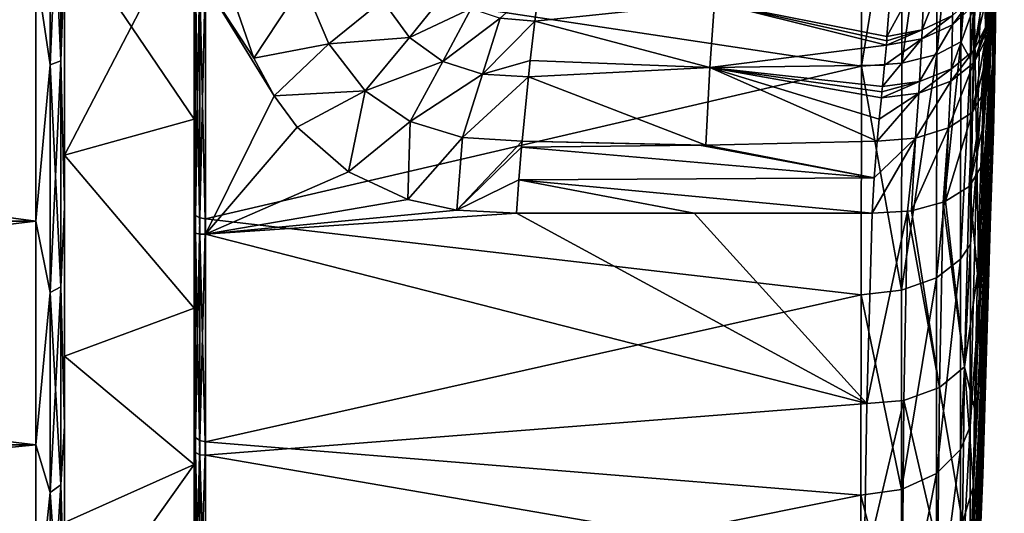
# Model space of a CAD drawing. Header units: millimetres. Extents: x 59 to 120, y -75 to 75.
# Tile 25 of 35: x 103 to 120, y -17 to -8. Entities that reach past the tile are written whole.
import ezdxf

# ---------------------------------------------------------------- set-up
doc = ezdxf.new("R2010")
doc.units = ezdxf.units.MM
doc.header["$LTSCALE"] = 65.185185
for name, color, linetype in [('40', 7, 'CONTINUOUS'), ('41', 7, 'CONTINUOUS'), ('42', 7, 'CONTINUOUS'), ('43', 7, 'CONTINUOUS'), ('44', 7, 'CONTINUOUS'), ('45', 7, 'CONTINUOUS'), ('46', 7, 'CONTINUOUS'), ('47', 7, 'CONTINUOUS'), ('48', 7, 'CONTINUOUS'), ('52', 7, 'CONTINUOUS'), ('55', 7, 'CONTINUOUS'), ('57', 7, 'CONTINUOUS'), ('75', 7, 'CONTINUOUS'), ('77', 7, 'CONTINUOUS'), ('81', 7, 'CONTINUOUS'), ('83', 7, 'CONTINUOUS'), ('84', 7, 'CONTINUOUS'), ('92', 7, 'CONTINUOUS'), ('93', 7, 'CONTINUOUS'), ('94', 7, 'CONTINUOUS'), ('95', 7, 'CONTINUOUS'), ('96', 7, 'CONTINUOUS'), ('97', 7, 'CONTINUOUS'), ('98', 7, 'CONTINUOUS'), ('99', 7, 'CONTINUOUS')]:
    doc.layers.add(name, color=color, linetype=linetype)

msp = doc.modelspace()

# ---------------------------------------------------------------- linework, layer by layer
at = {"layer": '40', "linetype": 'CONTINUOUS'}
for points in [[(70.5, -7.107, -6.126), (70.5, -11.5, -8.081), (103.25, -7.107, -6.126), (70.5, -7.107, -6.126)], [(103.25, -7.107, -6.126), (70.5, -11.5, -8.081), (103.25, -11.5, -8.081), (103.25, -7.107, -6.126)], [(70.5, -11.5, -8.081), (70.5, -15.39, -10.908), (103.25, -11.5, -8.081), (70.5, -11.5, -8.081)], [(103.25, -11.5, -8.081), (70.5, -15.39, -10.908), (103.25, -15.39, -10.908), (103.25, -11.5, -8.081)], [(70.5, -15.39, -10.908), (70.5, -18.607, -14.481), (103.25, -15.39, -10.908), (70.5, -15.39, -10.908)], [(103.25, -15.39, -10.908), (70.5, -18.607, -14.481), (103.25, -18.607, -14.481), (103.25, -15.39, -10.908)]]:
    msp.add_3dface(points, dxfattribs=at)
at = {"layer": '41', "linetype": 'CONTINUOUS'}
for points in [[(70.5, -11.5, -47.919), (70.5, -7.107, -49.874), (103.25, -11.5, -47.919), (70.5, -11.5, -47.919)], [(103.25, -11.5, -47.919), (70.5, -7.107, -49.874), (103.25, -7.107, -49.874), (103.25, -11.5, -47.919)], [(70.5, -15.39, -45.092), (70.5, -11.5, -47.919), (103.25, -15.39, -45.092), (70.5, -15.39, -45.092)], [(103.25, -15.39, -45.092), (70.5, -11.5, -47.919), (103.25, -11.5, -47.919), (103.25, -15.39, -45.092)], [(70.5, -18.607, -41.519), (70.5, -15.39, -45.092), (103.25, -18.607, -41.519), (70.5, -18.607, -41.519)], [(103.25, -18.607, -41.519), (70.5, -15.39, -45.092), (103.25, -15.39, -45.092), (103.25, -18.607, -41.519)]]:
    msp.add_3dface(points, dxfattribs=at)
at = {"layer": '42', "linetype": 'CONTINUOUS'}
for points in [[(103.75, -6.955, -6.602), (103.75, -11.254, -8.516), (103.75, -2.163, -7.418), (103.75, -6.955, -6.602)], [(103.75, -2.163, -7.418), (103.75, -11.254, -8.516), (103.75, -6.395, -8.317), (103.75, -2.163, -7.418)], [(103.75, -11.254, -47.484), (103.75, -6.955, -49.398), (103.75, -6.395, -47.683), (103.75, -11.254, -47.484)], [(103.75, -10.348, -45.923), (103.75, -11.254, -47.484), (103.75, -6.395, -47.683), (103.75, -10.348, -45.923)], [(103.75, -6.395, -8.317), (103.75, -11.254, -8.516), (103.75, -10.348, -10.077), (103.75, -6.395, -8.317)], [(103.75, -15.06, -44.717), (103.75, -11.254, -47.484), (103.75, -10.348, -45.923), (103.75, -15.06, -44.717)], [(103.75, -13.848, -43.38), (103.75, -15.06, -44.717), (103.75, -10.348, -45.923), (103.75, -13.848, -43.38)], [(103.75, -11.254, -8.516), (103.75, -15.06, -11.283), (103.75, -10.348, -10.077), (103.75, -11.254, -8.516)], [(103.75, -10.348, -10.077), (103.75, -15.06, -11.283), (103.75, -13.848, -12.62), (103.75, -10.348, -10.077)], [(103.75, -18.207, -41.219), (103.75, -15.06, -44.717), (103.75, -13.848, -43.38), (103.75, -18.207, -41.219)], [(103.75, -16.743, -40.164), (103.75, -18.207, -41.219), (103.75, -13.848, -43.38), (103.75, -16.743, -40.164)], [(103.75, -15.06, -11.283), (103.75, -18.207, -14.781), (103.75, -13.848, -12.62), (103.75, -15.06, -11.283)], [(103.75, -13.848, -12.62), (103.75, -18.207, -14.781), (103.75, -16.743, -15.836), (103.75, -13.848, -12.62)]]:
    msp.add_3dface(points, dxfattribs=at)
at = {"layer": '43', "linetype": 'CONTINUOUS'}
for points in [[(103.683, -4.438, -50.313), (103.683, -8.706, -49.018), (103.5, -4.474, -50.492), (103.683, -4.438, -50.313)], [(103.683, -4.438, -50.313), (103.75, -6.955, -49.398), (103.683, -8.706, -49.018), (103.683, -4.438, -50.313)], [(103.25, -7.107, -49.874), (103.5, -4.474, -50.492), (103.5, -8.776, -49.187), (103.25, -7.107, -49.874)], [(103.5, -4.474, -50.492), (103.683, -8.706, -49.018), (103.5, -8.776, -49.187), (103.5, -4.474, -50.492)], [(103.75, -6.955, -49.398), (103.75, -11.254, -47.484), (103.683, -8.706, -49.018), (103.75, -6.955, -49.398)], [(103.25, -11.5, -47.919), (103.25, -7.107, -49.874), (103.5, -8.776, -49.187), (103.25, -11.5, -47.919)], [(103.683, -8.706, -49.018), (103.683, -12.639, -46.916), (103.5, -8.776, -49.187), (103.683, -8.706, -49.018)], [(103.683, -8.706, -49.018), (103.75, -11.254, -47.484), (103.683, -12.639, -46.916), (103.683, -8.706, -49.018)], [(103.25, -11.5, -47.919), (103.5, -8.776, -49.187), (103.5, -12.741, -47.068), (103.25, -11.5, -47.919)], [(103.5, -8.776, -49.187), (103.683, -12.639, -46.916), (103.5, -12.741, -47.068), (103.5, -8.776, -49.187)], [(103.75, -11.254, -47.484), (103.75, -15.06, -44.717), (103.683, -12.639, -46.916), (103.75, -11.254, -47.484)], [(103.25, -15.39, -45.092), (103.25, -11.5, -47.919), (103.5, -12.741, -47.068), (103.25, -15.39, -45.092)], [(103.683, -12.639, -46.916), (103.683, -16.087, -44.087), (103.5, -12.741, -47.068), (103.683, -12.639, -46.916)], [(103.683, -12.639, -46.916), (103.75, -15.06, -44.717), (103.683, -16.087, -44.087), (103.683, -12.639, -46.916)], [(103.25, -15.39, -45.092), (103.5, -12.741, -47.068), (103.5, -16.216, -44.216), (103.25, -15.39, -45.092)], [(103.5, -12.741, -47.068), (103.683, -16.087, -44.087), (103.5, -16.216, -44.216), (103.5, -12.741, -47.068)], [(103.75, -15.06, -44.717), (103.75, -18.207, -41.219), (103.683, -16.087, -44.087), (103.75, -15.06, -44.717)], [(103.25, -18.607, -41.519), (103.25, -15.39, -45.092), (103.5, -16.216, -44.216), (103.25, -18.607, -41.519)], [(103.25, -18.607, -41.519), (103.5, -16.216, -44.216), (103.5, -19.068, -40.741), (103.25, -18.607, -41.519)], [(103.683, -16.087, -44.087), (103.683, -18.916, -40.639), (103.5, -16.216, -44.216), (103.683, -16.087, -44.087)], [(103.5, -16.216, -44.216), (103.683, -18.916, -40.639), (103.5, -19.068, -40.741), (103.5, -16.216, -44.216)], [(103.683, -16.087, -44.087), (103.75, -18.207, -41.219), (103.683, -18.916, -40.639), (103.683, -16.087, -44.087)]]:
    msp.add_3dface(points, dxfattribs=at)
at = {"layer": '44', "linetype": 'CONTINUOUS'}
for points in [[(103.683, -8.706, -6.982), (103.683, -4.438, -5.687), (103.5, -8.776, -6.813), (103.683, -8.706, -6.982)], [(103.5, -8.776, -6.813), (103.683, -4.438, -5.687), (103.5, -4.474, -5.508), (103.5, -8.776, -6.813)], [(103.683, -8.706, -6.982), (103.75, -6.955, -6.602), (103.683, -4.438, -5.687), (103.683, -8.706, -6.982)], [(103.25, -7.107, -6.126), (103.5, -8.776, -6.813), (103.5, -4.474, -5.508), (103.25, -7.107, -6.126)], [(103.75, -11.254, -8.516), (103.75, -6.955, -6.602), (103.683, -8.706, -6.982), (103.75, -11.254, -8.516)], [(103.25, -7.107, -6.126), (103.25, -11.5, -8.081), (103.5, -8.776, -6.813), (103.25, -7.107, -6.126)], [(103.683, -12.639, -9.084), (103.683, -8.706, -6.982), (103.5, -12.741, -8.932), (103.683, -12.639, -9.084)], [(103.5, -12.741, -8.932), (103.683, -8.706, -6.982), (103.5, -8.776, -6.813), (103.5, -12.741, -8.932)], [(103.683, -12.639, -9.084), (103.75, -11.254, -8.516), (103.683, -8.706, -6.982), (103.683, -12.639, -9.084)], [(103.25, -11.5, -8.081), (103.5, -12.741, -8.932), (103.5, -8.776, -6.813), (103.25, -11.5, -8.081)], [(103.75, -15.06, -11.283), (103.75, -11.254, -8.516), (103.683, -12.639, -9.084), (103.75, -15.06, -11.283)], [(103.25, -11.5, -8.081), (103.25, -15.39, -10.908), (103.5, -12.741, -8.932), (103.25, -11.5, -8.081)], [(103.683, -16.087, -11.913), (103.683, -12.639, -9.084), (103.5, -16.216, -11.784), (103.683, -16.087, -11.913)], [(103.5, -16.216, -11.784), (103.683, -12.639, -9.084), (103.5, -12.741, -8.932), (103.5, -16.216, -11.784)], [(103.683, -16.087, -11.913), (103.75, -15.06, -11.283), (103.683, -12.639, -9.084), (103.683, -16.087, -11.913)], [(103.25, -15.39, -10.908), (103.5, -16.216, -11.784), (103.5, -12.741, -8.932), (103.25, -15.39, -10.908)], [(103.75, -18.207, -14.781), (103.75, -15.06, -11.283), (103.683, -16.087, -11.913), (103.75, -18.207, -14.781)], [(103.25, -15.39, -10.908), (103.25, -18.607, -14.481), (103.5, -16.216, -11.784), (103.25, -15.39, -10.908)], [(103.25, -18.607, -14.481), (103.5, -19.068, -15.259), (103.5, -16.216, -11.784), (103.25, -18.607, -14.481)], [(103.683, -18.916, -15.361), (103.683, -16.087, -11.913), (103.5, -19.068, -15.259), (103.683, -18.916, -15.361)], [(103.5, -19.068, -15.259), (103.683, -16.087, -11.913), (103.5, -16.216, -11.784), (103.5, -19.068, -15.259)], [(103.683, -18.916, -15.361), (103.75, -18.207, -14.781), (103.683, -16.087, -11.913), (103.683, -18.916, -15.361)]]:
    msp.add_3dface(points, dxfattribs=at)
at = {"layer": '45', "linetype": 'CONTINUOUS'}
for points in [[(103.75, -6.395, -8.317), (103.75, -10.348, -10.077), (106, -6.009, -9.507), (103.75, -6.395, -8.317)], [(106, -6.009, -9.507), (103.75, -10.348, -10.077), (106, -9.722, -11.161), (106, -6.009, -9.507)], [(106, -9.722, -11.161), (103.75, -10.348, -10.077), (106, -13.011, -13.55), (106, -9.722, -11.161)], [(103.75, -10.348, -10.077), (103.75, -13.848, -12.62), (106, -13.011, -13.55), (103.75, -10.348, -10.077)], [(106, -13.011, -13.55), (103.75, -13.848, -12.62), (106, -15.731, -16.571), (106, -13.011, -13.55)], [(103.75, -13.848, -12.62), (103.75, -16.743, -15.836), (106, -15.731, -16.571), (103.75, -13.848, -12.62)], [(103.75, -16.743, -15.836), (103.75, -18.906, -19.582), (106, -15.731, -16.571), (103.75, -16.743, -15.836)], [(106, -15.731, -16.571), (103.75, -18.906, -19.582), (106, -17.763, -20.091), (106, -15.731, -16.571)]]:
    msp.add_3dface(points, dxfattribs=at)
at = {"layer": '46', "linetype": 'CONTINUOUS'}
for points in [[(106, -9.722, -44.839), (103.75, -6.395, -47.683), (106, -6.009, -46.493), (106, -9.722, -44.839)], [(103.75, -10.348, -45.923), (103.75, -6.395, -47.683), (106, -9.722, -44.839), (103.75, -10.348, -45.923)], [(106, -13.011, -42.45), (103.75, -10.348, -45.923), (106, -9.722, -44.839), (106, -13.011, -42.45)], [(103.75, -13.848, -43.38), (103.75, -10.348, -45.923), (106, -13.011, -42.45), (103.75, -13.848, -43.38)], [(106, -15.731, -39.429), (103.75, -13.848, -43.38), (106, -13.011, -42.45), (106, -15.731, -39.429)], [(103.75, -16.743, -40.164), (103.75, -13.848, -43.38), (106, -15.731, -39.429), (103.75, -16.743, -40.164)], [(106, -17.763, -35.909), (103.75, -16.743, -40.164), (106, -15.731, -39.429), (106, -17.763, -35.909)]]:
    msp.add_3dface(points, dxfattribs=at)
at = {"layer": '47', "color": 7, "linetype": 'CONTINUOUS'}
for points in [[(106, -6.009, -9.507), (106, -9.722, -11.161), (106, -7.012, -6.305), (106, -6.009, -9.507)], [(106, -9.722, -44.839), (106, -6.009, -46.493), (106, -7.345, -49.584), (106, -9.722, -44.839)], [(106, -7.012, -6.305), (106, -9.722, -11.161), (106, -11.349, -8.225), (106, -7.012, -6.305)], [(106, -11.653, -47.597), (106, -9.722, -44.839), (106, -7.345, -49.584), (106, -11.653, -47.597)], [(106, -9.722, -11.161), (106, -13.011, -13.55), (106, -11.349, -8.225), (106, -9.722, -11.161)], [(106, -13.011, -42.45), (106, -9.722, -44.839), (106, -11.653, -47.597), (106, -13.011, -42.45)], [(106, -11.349, -8.225), (106, -13.011, -13.55), (106, -15.195, -11.002), (106, -11.349, -8.225)], [(106, -15.455, -44.762), (106, -13.011, -42.45), (106, -11.653, -47.597), (106, -15.455, -44.762)], [(106, -13.011, -13.55), (106, -15.731, -16.571), (106, -15.195, -11.002), (106, -13.011, -13.55)], [(106, -15.731, -39.429), (106, -13.011, -42.45), (106, -15.455, -44.762), (106, -15.731, -39.429)], [(106, -15.731, -16.571), (106, -17.763, -20.091), (106, -15.195, -11.002), (106, -15.731, -16.571)], [(106, -15.195, -11.002), (106, -17.763, -20.091), (106, -18.384, -14.514), (106, -15.195, -11.002)], [(106, -18.589, -41.202), (106, -15.731, -39.429), (106, -15.455, -44.762), (106, -18.589, -41.202)], [(106, -17.763, -35.909), (106, -15.731, -39.429), (106, -18.589, -41.202), (106, -17.763, -35.909)]]:
    msp.add_3dface(points, dxfattribs=at)
at = {"layer": '48', "color": 7, "linetype": 'CONTINUOUS'}
for points in [[(117.597, -8.798, -6.749), (117.605, -4.48, -5.441), (106.2, -7.078, -6.116), (117.597, -8.798, -6.749)], [(106.2, -11.455, -8.055), (117.597, -8.798, -6.749), (106.2, -7.078, -6.116), (106.2, -11.455, -8.055)], [(106.589, -7.358, -49.791), (107.037, -8.661, -49.307), (106.2, -7.374, -49.786), (106.589, -7.358, -49.791)], [(107.037, -8.661, -49.307), (107.391, -9.317, -49.028), (106.2, -7.374, -49.786), (107.037, -8.661, -49.307)], [(106.2, -7.374, -49.786), (107.391, -9.317, -49.028), (106.2, -11.724, -47.787), (106.2, -7.374, -49.786)], [(117.592, -12.777, -8.875), (117.597, -8.798, -6.749), (106.2, -11.455, -8.055), (117.592, -12.777, -8.875)], [(107.391, -9.317, -49.028), (107.793, -9.862, -48.778), (106.2, -11.724, -47.787), (107.391, -9.317, -49.028)], [(107.793, -9.862, -48.778), (108.682, -10.641, -48.39), (106.2, -11.724, -47.787), (107.793, -9.862, -48.778)], [(108.682, -10.641, -48.39), (109.714, -11.119, -48.134), (106.2, -11.724, -47.787), (108.682, -10.641, -48.39)], [(109.714, -11.119, -48.134), (110.567, -11.305, -48.03), (106.2, -11.724, -47.787), (109.714, -11.119, -48.134)], [(110.567, -11.305, -48.03), (111.6, -11.358, -48), (106.2, -11.724, -47.787), (110.567, -11.305, -48.03)], [(111.6, -11.358, -48), (117.693, -14.673, -45.712), (106.2, -11.724, -47.787), (111.6, -11.358, -48)], [(106.2, -15.336, -10.859), (117.592, -12.777, -8.875), (106.2, -11.455, -8.055), (106.2, -15.336, -10.859)], [(114.691, -11.358, -48), (117.693, -14.673, -45.712), (111.6, -11.358, -48), (114.691, -11.358, -48)], [(117.782, -11.358, -48), (117.693, -14.673, -45.712), (114.691, -11.358, -48), (117.782, -11.358, -48)], [(106.2, -11.724, -47.787), (117.693, -14.673, -45.712), (106.2, -15.567, -44.932), (106.2, -11.724, -47.787)], [(117.589, -16.264, -11.737), (117.592, -12.777, -8.875), (106.2, -15.336, -10.859), (117.589, -16.264, -11.737)], [(117.693, -14.673, -45.712), (117.646, -17.543, -42.874), (106.2, -15.567, -44.932), (117.693, -14.673, -45.712)], [(106.2, -18.552, -14.405), (117.589, -16.264, -11.737), (106.2, -15.336, -10.859), (106.2, -18.552, -14.405)], [(106.2, -15.567, -44.932), (117.646, -17.543, -42.874), (106.2, -18.735, -41.342), (106.2, -15.567, -44.932)], [(117.588, -19.125, -15.224), (117.589, -16.264, -11.737), (106.2, -18.552, -14.405), (117.588, -19.125, -15.224)]]:
    msp.add_3dface(points, dxfattribs=at)
at = {"layer": '52', "color": 7, "linetype": 'CONTINUOUS'}
for points in [[(106, -7.012, -6.305), (106, -11.349, -8.225), (106.027, -7.043, -6.21), (106, -7.012, -6.305)], [(106.027, -7.043, -6.21), (106, -11.349, -8.225), (106.027, -11.399, -8.139), (106.027, -7.043, -6.21)], [(106.027, -7.043, -6.21), (106.027, -11.399, -8.139), (106.1, -7.067, -6.141), (106.027, -7.043, -6.21)], [(106.027, -11.399, -8.139), (106.1, -11.439, -8.077), (106.1, -7.067, -6.141), (106.027, -11.399, -8.139)], [(106.1, -11.439, -8.077), (106.2, -7.078, -6.116), (106.1, -7.067, -6.141), (106.1, -11.439, -8.077)], [(106.2, -11.455, -8.055), (106.2, -7.078, -6.116), (106.1, -11.439, -8.077), (106.2, -11.455, -8.055)], [(106, -11.653, -47.597), (106, -7.345, -49.584), (106.027, -11.704, -47.683), (106, -11.653, -47.597)], [(106.027, -11.704, -47.683), (106, -7.345, -49.584), (106.027, -7.378, -49.679), (106.027, -11.704, -47.683)], [(106.027, -11.704, -47.683), (106.027, -7.378, -49.679), (106.1, -11.726, -47.755), (106.027, -11.704, -47.683)], [(106.027, -7.378, -49.679), (106.1, -7.383, -49.754), (106.1, -11.726, -47.755), (106.027, -7.378, -49.679)], [(106.2, -7.374, -49.786), (106.2, -11.724, -47.787), (106.1, -7.383, -49.754), (106.2, -7.374, -49.786)], [(106.1, -7.383, -49.754), (106.2, -11.724, -47.787), (106.1, -11.726, -47.755), (106.1, -7.383, -49.754)], [(106, -11.349, -8.225), (106, -15.195, -11.002), (106.027, -11.399, -8.139), (106, -11.349, -8.225)], [(106.027, -11.399, -8.139), (106, -15.195, -11.002), (106.027, -15.262, -10.927), (106.027, -11.399, -8.139)], [(106.027, -11.399, -8.139), (106.027, -15.262, -10.927), (106.1, -11.439, -8.077), (106.027, -11.399, -8.139)], [(106.027, -15.262, -10.927), (106.1, -15.314, -10.876), (106.1, -11.439, -8.077), (106.027, -15.262, -10.927)], [(106.1, -15.314, -10.876), (106.2, -11.455, -8.055), (106.1, -11.439, -8.077), (106.1, -15.314, -10.876)], [(106.2, -15.336, -10.859), (106.2, -11.455, -8.055), (106.1, -15.314, -10.876), (106.2, -15.336, -10.859)], [(106, -15.455, -44.762), (106, -11.653, -47.597), (106.027, -15.523, -44.836), (106, -15.455, -44.762)], [(106.027, -15.523, -44.836), (106, -11.653, -47.597), (106.027, -11.704, -47.683), (106.027, -15.523, -44.836)], [(106.027, -15.523, -44.836), (106.027, -11.704, -47.683), (106.1, -15.561, -44.901), (106.027, -15.523, -44.836)], [(106.027, -11.704, -47.683), (106.1, -11.726, -47.755), (106.1, -15.561, -44.901), (106.027, -11.704, -47.683)], [(106.2, -11.724, -47.787), (106.2, -15.567, -44.932), (106.1, -11.726, -47.755), (106.2, -11.724, -47.787)], [(106.1, -11.726, -47.755), (106.2, -15.567, -44.932), (106.1, -15.561, -44.901), (106.1, -11.726, -47.755)], [(106, -15.195, -11.002), (106, -18.384, -14.514), (106.027, -15.262, -10.927), (106, -15.195, -11.002)], [(106.027, -15.262, -10.927), (106, -18.384, -14.514), (106.027, -18.464, -14.454), (106.027, -15.262, -10.927)], [(106.027, -15.262, -10.927), (106.027, -18.464, -14.454), (106.1, -15.314, -10.876), (106.027, -15.262, -10.927)], [(106.027, -18.464, -14.454), (106.1, -18.527, -14.416), (106.1, -15.314, -10.876), (106.027, -18.464, -14.454)], [(106.1, -18.527, -14.416), (106.2, -15.336, -10.859), (106.1, -15.314, -10.876), (106.1, -18.527, -14.416)], [(106.2, -18.552, -14.405), (106.2, -15.336, -10.859), (106.1, -18.527, -14.416), (106.2, -18.552, -14.405)], [(106, -18.589, -41.202), (106, -15.455, -44.762), (106.027, -18.671, -41.26), (106, -18.589, -41.202)], [(106.027, -18.671, -41.26), (106, -15.455, -44.762), (106.027, -15.523, -44.836), (106.027, -18.671, -41.26)], [(106.027, -18.671, -41.26), (106.027, -15.523, -44.836), (106.1, -18.722, -41.314), (106.027, -18.671, -41.26)], [(106.027, -15.523, -44.836), (106.1, -15.561, -44.901), (106.1, -18.722, -41.314), (106.027, -15.523, -44.836)], [(106.2, -15.567, -44.932), (106.2, -18.735, -41.342), (106.1, -15.561, -44.901), (106.2, -15.567, -44.932)], [(106.1, -15.561, -44.901), (106.2, -18.735, -41.342), (106.1, -18.722, -41.314), (106.1, -15.561, -44.901)]]:
    msp.add_3dface(points, dxfattribs=at)
at = {"layer": '55', "color": 7, "linetype": 'CONTINUOUS'}
for points in [[(111.643, -10.781, -48.36), (111.692, -10.208, -48.784), (117.817, -10.744, -48.362), (111.643, -10.781, -48.36)], [(111.692, -10.208, -48.784), (114.781, -10.178, -48.768), (117.817, -10.744, -48.362), (111.692, -10.208, -48.784)], [(114.781, -10.178, -48.768), (114.891, -10.176, -48.767), (117.817, -10.744, -48.362), (114.781, -10.178, -48.768)], [(114.891, -10.176, -48.767), (117.868, -10.106, -48.751), (117.817, -10.744, -48.362), (114.891, -10.176, -48.767)], [(117.782, -11.358, -48), (111.643, -10.781, -48.36), (117.817, -10.744, -48.362), (117.782, -11.358, -48)], [(114.691, -11.358, -48), (111.6, -11.358, -48), (111.643, -10.781, -48.36), (114.691, -11.358, -48)], [(117.782, -11.358, -48), (114.691, -11.358, -48), (111.643, -10.781, -48.36), (117.782, -11.358, -48)]]:
    msp.add_3dface(points, dxfattribs=at)
at = {"layer": '57', "color": 7, "linetype": 'CONTINUOUS'}
for points in [[(107.037, -8.661, -49.307), (106.589, -7.358, -49.791), (107.897, -7.354, -50.056), (107.037, -8.661, -49.307)], [(108.342, -8.411, -49.65), (107.037, -8.661, -49.307), (107.897, -7.354, -50.056), (108.342, -8.411, -49.65)], [(108.342, -8.411, -49.65), (107.897, -7.354, -50.056), (109.277, -7.658, -50.519), (108.342, -8.411, -49.65)], [(111.921, -8.015, -51.203), (111.321, -7.968, -51.212), (112.006, -7.345, -52.312), (111.921, -8.015, -51.203)], [(109.743, -8.304, -50.24), (109.277, -7.658, -50.519), (110.403, -7.479, -51.413), (109.743, -8.304, -50.24)], [(110.817, -7.799, -51.271), (109.743, -8.304, -50.24), (110.403, -7.479, -51.413), (110.817, -7.799, -51.271)], [(109.743, -8.304, -50.24), (108.342, -8.411, -49.65), (109.277, -7.658, -50.519), (109.743, -8.304, -50.24)], [(110.324, -8.722, -50.048), (109.743, -8.304, -50.24), (110.817, -7.799, -51.271), (110.324, -8.722, -50.048)], [(111.321, -7.968, -51.212), (110.324, -8.722, -50.048), (110.817, -7.799, -51.271), (111.321, -7.968, -51.212)], [(111.014, -8.939, -49.958), (110.324, -8.722, -50.048), (111.321, -7.968, -51.212), (111.014, -8.939, -49.958)], [(111.921, -8.015, -51.203), (111.014, -8.939, -49.958), (111.321, -7.968, -51.212), (111.921, -8.015, -51.203)], [(111.841, -8.704, -50.278), (111.014, -8.939, -49.958), (111.921, -8.015, -51.203), (111.841, -8.704, -50.278)], [(108.974, -9.227, -49.287), (108.342, -8.411, -49.65), (109.743, -8.304, -50.24), (108.974, -9.227, -49.287)], [(110.324, -8.722, -50.048), (108.974, -9.227, -49.287), (109.743, -8.304, -50.24), (110.324, -8.722, -50.048)], [(107.391, -9.317, -49.028), (107.037, -8.661, -49.307), (108.342, -8.411, -49.65), (107.391, -9.317, -49.028)], [(108.974, -9.227, -49.287), (107.391, -9.317, -49.028), (108.342, -8.411, -49.65), (108.974, -9.227, -49.287)], [(109.754, -9.762, -49.029), (108.974, -9.227, -49.287), (110.324, -8.722, -50.048), (109.754, -9.762, -49.029)], [(111.014, -8.939, -49.958), (109.754, -9.762, -49.029), (110.324, -8.722, -50.048), (111.014, -8.939, -49.958)], [(111.81, -8.985, -49.95), (111.014, -8.939, -49.958), (111.841, -8.704, -50.278), (111.81, -8.985, -49.95)], [(110.667, -10.043, -48.891), (109.754, -9.762, -49.029), (111.014, -8.939, -49.958), (110.667, -10.043, -48.891)], [(111.81, -8.985, -49.95), (110.667, -10.043, -48.891), (111.014, -8.939, -49.958), (111.81, -8.985, -49.95)], [(111.701, -10.103, -48.869), (110.667, -10.043, -48.891), (111.81, -8.985, -49.95), (111.701, -10.103, -48.869)], [(107.793, -9.862, -48.778), (107.391, -9.317, -49.028), (108.974, -9.227, -49.287), (107.793, -9.862, -48.778)], [(108.682, -10.641, -48.39), (107.793, -9.862, -48.778), (108.974, -9.227, -49.287), (108.682, -10.641, -48.39)], [(109.754, -9.762, -49.029), (108.682, -10.641, -48.39), (108.974, -9.227, -49.287), (109.754, -9.762, -49.029)], [(109.714, -11.119, -48.134), (108.682, -10.641, -48.39), (109.754, -9.762, -49.029), (109.714, -11.119, -48.134)], [(110.667, -10.043, -48.891), (109.714, -11.119, -48.134), (109.754, -9.762, -49.029), (110.667, -10.043, -48.891)], [(110.567, -11.305, -48.03), (109.714, -11.119, -48.134), (110.667, -10.043, -48.891), (110.567, -11.305, -48.03)], [(111.701, -10.103, -48.869), (110.567, -11.305, -48.03), (110.667, -10.043, -48.891), (111.701, -10.103, -48.869)], [(111.692, -10.208, -48.784), (110.567, -11.305, -48.03), (111.701, -10.103, -48.869), (111.692, -10.208, -48.784)], [(110.567, -11.305, -48.03), (111.692, -10.208, -48.784), (111.643, -10.781, -48.36), (110.567, -11.305, -48.03)], [(111.6, -11.358, -48), (110.567, -11.305, -48.03), (111.643, -10.781, -48.36), (111.6, -11.358, -48)]]:
    msp.add_3dface(points, dxfattribs=at)
at = {"layer": '75', "color": 7, "linetype": 'CONTINUOUS'}
for points in [[(119.751, -8.124, -48.114), (119.932, -5.276, -49.112), (120.017, -4.121, -48.203), (119.751, -8.124, -48.114)], [(119.76, -7.661, -48.537), (119.932, -5.276, -49.112), (119.751, -8.124, -48.114), (119.76, -7.661, -48.537)]]:
    msp.add_3dface(points, dxfattribs=at)
at = {"layer": '77', "color": 7, "linetype": 'CONTINUOUS'}
for points in [[(119.751, -8.124, -48.114), (120.017, -4.121, -48.203), (119.96, -5.358, -47.959), (119.751, -8.124, -48.114)], [(119.745, -8.357, -47.926), (119.749, -8.235, -48.021), (119.96, -5.358, -47.959), (119.745, -8.357, -47.926)], [(119.749, -8.235, -48.021), (119.751, -8.124, -48.114), (119.96, -5.358, -47.959), (119.749, -8.235, -48.021)]]:
    msp.add_3dface(points, dxfattribs=at)
at = {"layer": '81', "color": 7, "linetype": 'CONTINUOUS'}
for points in [[(120.008, 0, -31.917), (119.997, 0, -29.821), (119.877, -10.432, -31.333), (120.008, 0, -31.917)], [(120.008, 0, -31.917), (119.877, -10.432, -31.333), (119.892, -9.933, -34.727), (120.008, 0, -31.917)], [(119.997, 0, -29.821), (119.989, 0, -28), (119.877, -10.432, -31.333), (119.997, 0, -29.821)], [(119.877, -10.432, -31.333), (119.989, 0, -28), (119.957, -5.299, -28), (119.877, -10.432, -31.333)], [(120.02, 0, -34.282), (120.008, 0, -31.917), (119.892, -9.933, -34.727), (120.02, 0, -34.282)], [(120.02, 0, -34.282), (119.892, -9.933, -34.727), (119.908, -9.142, -38.16), (120.02, 0, -34.282)], [(120.055, 0, -40.511), (120.035, 0, -36.861), (119.908, -9.142, -38.16), (120.055, 0, -40.511)], [(120.035, 0, -36.861), (120.02, 0, -34.282), (119.908, -9.142, -38.16), (120.035, 0, -36.861)], [(120.055, 0, -40.511), (119.908, -9.142, -38.16), (119.924, -8.093, -41.559), (120.055, 0, -40.511)], [(120.08, 0, -44.257), (120.055, 0, -40.511), (119.924, -8.093, -41.559), (120.08, 0, -44.257)], [(120.08, 0, -44.257), (119.924, -8.093, -41.559), (119.944, -6.814, -44.843), (120.08, 0, -44.257)], [(119.864, -10.604, -28), (119.877, -10.432, -31.333), (119.957, -5.299, -28), (119.864, -10.604, -28)], [(119.745, -8.357, -47.926), (119.96, -5.358, -47.959), (119.944, -6.814, -44.843), (119.745, -8.357, -47.926)], [(119.613, -12.413, -45.277), (119.672, -10.559, -46.485), (119.944, -6.814, -44.843), (119.613, -12.413, -45.277)], [(119.924, -8.093, -41.559), (119.613, -12.413, -45.277), (119.944, -6.814, -44.843), (119.924, -8.093, -41.559)], [(119.944, -6.814, -44.843), (119.672, -10.559, -46.485), (119.695, -9.913, -46.873), (119.944, -6.814, -44.843)], [(119.718, -9.26, -47.279), (119.944, -6.814, -44.843), (119.695, -9.913, -46.873), (119.718, -9.26, -47.279)], [(119.734, -8.779, -47.604), (119.944, -6.814, -44.843), (119.718, -9.26, -47.279), (119.734, -8.779, -47.604)], [(119.745, -8.357, -47.926), (119.944, -6.814, -44.843), (119.734, -8.779, -47.604), (119.745, -8.357, -47.926)], [(119.543, -16.105, -41.839), (119.563, -14.758, -43.286), (119.924, -8.093, -41.559), (119.543, -16.105, -41.839)], [(119.908, -9.142, -38.16), (119.543, -16.105, -41.839), (119.924, -8.093, -41.559), (119.908, -9.142, -38.16)], [(119.563, -14.758, -43.286), (119.613, -12.413, -45.277), (119.924, -8.093, -41.559), (119.563, -14.758, -43.286)], [(119.514, -18.548, -38.292), (119.526, -17.416, -40.127), (119.908, -9.142, -38.16), (119.514, -18.548, -38.292)], [(119.892, -9.933, -34.727), (119.514, -18.548, -38.292), (119.908, -9.142, -38.16), (119.892, -9.933, -34.727)], [(119.526, -17.416, -40.127), (119.543, -16.105, -41.839), (119.908, -9.142, -38.16), (119.526, -17.416, -40.127)], [(119.499, -20.229, -34.338), (119.506, -19.489, -36.355), (119.892, -9.933, -34.727), (119.499, -20.229, -34.338)], [(119.877, -10.432, -31.333), (119.499, -20.229, -34.338), (119.892, -9.933, -34.727), (119.877, -10.432, -31.333)], [(119.506, -19.489, -36.355), (119.514, -18.548, -38.292), (119.892, -9.933, -34.727), (119.506, -19.489, -36.355)], [(119.491, -21.083, -30.139), (119.495, -20.762, -32.259), (119.877, -10.432, -31.333), (119.491, -21.083, -30.139)], [(119.864, -10.604, -28), (119.491, -21.083, -30.139), (119.877, -10.432, -31.333), (119.864, -10.604, -28)], [(119.495, -20.762, -32.259), (119.499, -20.229, -34.338), (119.877, -10.432, -31.333), (119.495, -20.762, -32.259)], [(119.707, -15.905, -28), (119.491, -21.083, -30.139), (119.864, -10.604, -28), (119.707, -15.905, -28)], [(119.489, -21.19, -28), (119.491, -21.083, -30.139), (119.707, -15.905, -28), (119.489, -21.19, -28)]]:
    msp.add_3dface(points, dxfattribs=at)
at = {"layer": '83', "color": 7, "linetype": 'CONTINUOUS'}
for points in [[(119.692, -6.392, -12.845), (119.757, -8.201, -16.272), (119.829, -4.041, -16.789), (119.692, -6.392, -12.845)], [(119.829, -4.041, -16.789), (119.757, -8.201, -16.272), (119.894, -4.738, -20.36), (119.829, -4.041, -16.789)], [(119.498, -6.169, -7.722), (119.493, -8.684, -8.67), (119.502, -4.37, -7.259), (119.498, -6.169, -7.722)], [(119.502, -4.37, -7.259), (119.493, -8.684, -8.67), (119.557, -7.612, -9.68), (119.502, -4.37, -7.259)], [(119.757, -8.201, -16.272), (119.809, -9.532, -19.983), (119.894, -4.738, -20.36), (119.757, -8.201, -16.272)], [(119.894, -4.738, -20.36), (119.809, -9.532, -19.983), (119.937, -5.159, -24.113), (119.894, -4.738, -20.36)], [(119.809, -9.532, -19.983), (119.845, -10.336, -23.923), (119.937, -5.159, -24.113), (119.809, -9.532, -19.983)], [(119.845, -10.336, -23.923), (119.864, -10.604, -28), (119.937, -5.159, -24.113), (119.845, -10.336, -23.923)], [(119.864, -10.604, -28), (119.957, -5.299, -28), (119.937, -5.159, -24.113), (119.864, -10.604, -28)], [(119.557, -7.612, -9.68), (119.604, -10.48, -12.628), (119.692, -6.392, -12.845), (119.557, -7.612, -9.68)], [(119.692, -6.392, -12.845), (119.604, -10.48, -12.628), (119.757, -8.201, -16.272), (119.692, -6.392, -12.845)], [(119.493, -8.684, -8.67), (119.49, -11.895, -10.464), (119.557, -7.612, -9.68), (119.493, -8.684, -8.67)], [(119.557, -7.612, -9.68), (119.49, -11.895, -10.464), (119.604, -10.48, -12.628), (119.557, -7.612, -9.68)], [(119.604, -10.48, -12.628), (119.641, -12.823, -16.044), (119.757, -8.201, -16.272), (119.604, -10.48, -12.628)], [(119.757, -8.201, -16.272), (119.641, -12.823, -16.044), (119.809, -9.532, -19.983), (119.757, -8.201, -16.272)], [(119.641, -12.823, -16.044), (119.673, -14.535, -19.827), (119.809, -9.532, -19.983), (119.641, -12.823, -16.044)], [(119.809, -9.532, -19.983), (119.673, -14.535, -19.827), (119.845, -10.336, -23.923), (119.809, -9.532, -19.983)], [(119.673, -14.535, -19.827), (119.695, -15.564, -23.853), (119.845, -10.336, -23.923), (119.673, -14.535, -19.827)], [(119.695, -15.564, -23.853), (119.707, -15.905, -28), (119.845, -10.336, -23.923), (119.695, -15.564, -23.853)], [(119.707, -15.905, -28), (119.864, -10.604, -28), (119.845, -10.336, -23.923), (119.707, -15.905, -28)], [(119.49, -11.895, -10.464), (119.487, -15.071, -13.107), (119.604, -10.48, -12.628), (119.49, -11.895, -10.464)], [(119.604, -10.48, -12.628), (119.487, -15.071, -13.107), (119.641, -12.823, -16.044), (119.604, -10.48, -12.628)], [(119.487, -15.071, -13.107), (119.486, -17.669, -16.309), (119.641, -12.823, -16.044), (119.487, -15.071, -13.107)], [(119.641, -12.823, -16.044), (119.486, -17.669, -16.309), (119.673, -14.535, -19.827), (119.641, -12.823, -16.044)], [(119.486, -17.669, -16.309), (119.486, -19.599, -19.951), (119.673, -14.535, -19.827), (119.486, -17.669, -16.309)], [(119.673, -14.535, -19.827), (119.486, -19.599, -19.951), (119.695, -15.564, -23.853), (119.673, -14.535, -19.827)], [(119.486, -19.599, -19.951), (119.487, -20.786, -23.895), (119.695, -15.564, -23.853), (119.486, -19.599, -19.951)], [(119.487, -20.786, -23.895), (119.489, -21.19, -28), (119.695, -15.564, -23.853), (119.487, -20.786, -23.895)], [(119.489, -21.19, -28), (119.707, -15.905, -28), (119.695, -15.564, -23.853), (119.489, -21.19, -28)]]:
    msp.add_3dface(points, dxfattribs=at)
at = {"layer": '84', "color": 7, "linetype": 'CONTINUOUS'}
for points in [[(111.921, -8.015, -51.203), (112.006, -7.345, -52.312), (115.041, -7.694, -51.397), (111.921, -8.015, -51.203)], [(118.123, -7.205, -51.603), (118.041, -8.283, -50.233), (115.041, -7.694, -51.397), (118.123, -7.205, -51.603)], [(111.921, -8.015, -51.203), (115.041, -7.694, -51.397), (114.965, -8.825, -49.951), (111.921, -8.015, -51.203)], [(115.041, -7.694, -51.397), (118.03, -8.434, -50.078), (114.965, -8.825, -49.951), (115.041, -7.694, -51.397)], [(118.036, -8.358, -50.155), (118.03, -8.434, -50.078), (115.041, -7.694, -51.397), (118.036, -8.358, -50.155)], [(118.041, -8.283, -50.233), (118.036, -8.358, -50.155), (115.041, -7.694, -51.397), (118.041, -8.283, -50.233)], [(111.841, -8.704, -50.278), (111.921, -8.015, -51.203), (114.965, -8.825, -49.951), (111.841, -8.704, -50.278)], [(118.03, -8.434, -50.078), (117.999, -8.783, -49.746), (114.965, -8.825, -49.951), (118.03, -8.434, -50.078)], [(111.81, -8.985, -49.95), (111.841, -8.704, -50.278), (114.965, -8.825, -49.951), (111.81, -8.985, -49.95)], [(114.891, -10.176, -48.767), (111.81, -8.985, -49.95), (114.965, -8.825, -49.951), (114.891, -10.176, -48.767)], [(117.868, -10.106, -48.751), (114.891, -10.176, -48.767), (114.965, -8.825, -49.951), (117.868, -10.106, -48.751)], [(117.999, -8.783, -49.746), (117.964, -9.152, -49.43), (114.965, -8.825, -49.951), (117.999, -8.783, -49.746)], [(117.868, -10.106, -48.751), (114.965, -8.825, -49.951), (117.908, -9.721, -49.003), (117.868, -10.106, -48.751)], [(117.954, -9.249, -49.352), (117.944, -9.349, -49.274), (114.965, -8.825, -49.951), (117.954, -9.249, -49.352)], [(114.965, -8.825, -49.951), (117.944, -9.349, -49.274), (117.908, -9.721, -49.003), (114.965, -8.825, -49.951)], [(117.964, -9.152, -49.43), (117.954, -9.249, -49.352), (114.965, -8.825, -49.951), (117.964, -9.152, -49.43)], [(114.891, -10.176, -48.767), (111.701, -10.103, -48.869), (111.81, -8.985, -49.95), (114.891, -10.176, -48.767)], [(114.781, -10.178, -48.768), (111.692, -10.208, -48.784), (111.701, -10.103, -48.869), (114.781, -10.178, -48.768)], [(114.891, -10.176, -48.767), (114.781, -10.178, -48.768), (111.701, -10.103, -48.869), (114.891, -10.176, -48.767)]]:
    msp.add_3dface(points, dxfattribs=at)
at = {"layer": '92', "color": 7, "linetype": 'CONTINUOUS'}
for points in [[(118.702, -7.066, -51.51), (119.199, -6.78, -51.326), (118.655, -8.171, -50.123), (118.702, -7.066, -51.51)], [(118.655, -8.171, -50.123), (119.199, -6.78, -51.326), (119.182, -7.919, -49.881), (118.655, -8.171, -50.123)], [(118.041, -8.283, -50.233), (118.123, -7.205, -51.603), (118.702, -7.066, -51.51), (118.041, -8.283, -50.233)], [(118.041, -8.283, -50.233), (118.702, -7.066, -51.51), (118.655, -8.171, -50.123), (118.041, -8.283, -50.233)]]:
    msp.add_3dface(points, dxfattribs=at)
at = {"layer": '93', "color": 7, "linetype": 'CONTINUOUS'}
for points in [[(119.182, -7.919, -49.881), (119.566, -7.554, -49.535), (119.182, -8.079, -49.714), (119.182, -7.919, -49.881)], [(119.182, -8.079, -49.714), (119.566, -7.554, -49.535), (119.568, -7.72, -49.353), (119.182, -8.079, -49.714)], [(118.655, -8.171, -50.123), (119.182, -7.919, -49.881), (118.649, -8.327, -49.965), (118.655, -8.171, -50.123)], [(118.649, -8.327, -49.965), (119.182, -7.919, -49.881), (119.182, -8.079, -49.714), (118.649, -8.327, -49.965)], [(118.03, -8.434, -50.078), (118.036, -8.358, -50.155), (118.655, -8.171, -50.123), (118.03, -8.434, -50.078)], [(118.03, -8.434, -50.078), (118.655, -8.171, -50.123), (118.649, -8.327, -49.965), (118.03, -8.434, -50.078)], [(118.036, -8.358, -50.155), (118.041, -8.283, -50.233), (118.655, -8.171, -50.123), (118.036, -8.358, -50.155)]]:
    msp.add_3dface(points, dxfattribs=at)
at = {"layer": '94', "color": 7, "linetype": 'CONTINUOUS'}
for points in [[(119.762, -7.291, -48.936), (119.76, -7.661, -48.537), (119.559, -8.521, -48.606), (119.762, -7.291, -48.936)], [(119.568, -7.72, -49.353), (119.762, -7.291, -48.936), (119.559, -8.521, -48.606), (119.568, -7.72, -49.353)], [(119.76, -7.661, -48.537), (119.751, -8.124, -48.114), (119.559, -8.521, -48.606), (119.76, -7.661, -48.537)], [(119.182, -8.079, -49.714), (119.568, -7.72, -49.353), (119.162, -8.849, -49.021), (119.182, -8.079, -49.714)], [(119.162, -8.849, -49.021), (119.568, -7.72, -49.353), (119.559, -8.521, -48.606), (119.162, -8.849, -49.021)], [(118.649, -8.327, -49.965), (119.182, -8.079, -49.714), (118.608, -9.068, -49.307), (118.649, -8.327, -49.965)], [(118.608, -9.068, -49.307), (119.182, -8.079, -49.714), (119.162, -8.849, -49.021), (118.608, -9.068, -49.307)], [(117.964, -9.152, -49.43), (117.999, -8.783, -49.746), (118.649, -8.327, -49.965), (117.964, -9.152, -49.43)], [(117.964, -9.152, -49.43), (118.649, -8.327, -49.965), (118.608, -9.068, -49.307), (117.964, -9.152, -49.43)], [(117.999, -8.783, -49.746), (118.03, -8.434, -50.078), (118.649, -8.327, -49.965), (117.999, -8.783, -49.746)]]:
    msp.add_3dface(points, dxfattribs=at)
at = {"layer": '95', "color": 7, "linetype": 'CONTINUOUS'}
for points in [[(119.751, -8.124, -48.114), (119.749, -8.235, -48.021), (119.552, -8.743, -48.433), (119.751, -8.124, -48.114)], [(119.559, -8.521, -48.606), (119.751, -8.124, -48.114), (119.552, -8.743, -48.433), (119.559, -8.521, -48.606)], [(119.749, -8.235, -48.021), (119.745, -8.357, -47.926), (119.552, -8.743, -48.433), (119.749, -8.235, -48.021)], [(119.162, -8.849, -49.021), (119.559, -8.521, -48.606), (119.152, -9.06, -48.858), (119.162, -8.849, -49.021)], [(119.152, -9.06, -48.858), (119.559, -8.521, -48.606), (119.552, -8.743, -48.433), (119.152, -9.06, -48.858)], [(118.608, -9.068, -49.307), (119.162, -8.849, -49.021), (118.593, -9.271, -49.15), (118.608, -9.068, -49.307)], [(118.593, -9.271, -49.15), (119.162, -8.849, -49.021), (119.152, -9.06, -48.858), (118.593, -9.271, -49.15)], [(117.944, -9.349, -49.274), (117.954, -9.249, -49.352), (118.608, -9.068, -49.307), (117.944, -9.349, -49.274)], [(117.944, -9.349, -49.274), (118.608, -9.068, -49.307), (118.593, -9.271, -49.15), (117.944, -9.349, -49.274)], [(117.954, -9.249, -49.352), (117.964, -9.152, -49.43), (118.608, -9.068, -49.307), (117.954, -9.249, -49.352)]]:
    msp.add_3dface(points, dxfattribs=at)
at = {"layer": '96', "color": 7, "linetype": 'CONTINUOUS'}
for points in [[(119.745, -8.357, -47.926), (119.734, -8.779, -47.604), (119.525, -9.6, -47.838), (119.745, -8.357, -47.926)], [(119.552, -8.743, -48.433), (119.745, -8.357, -47.926), (119.525, -9.6, -47.838), (119.552, -8.743, -48.433)], [(119.152, -9.06, -48.858), (119.552, -8.743, -48.433), (119.113, -9.876, -48.307), (119.152, -9.06, -48.858)], [(119.113, -9.876, -48.307), (119.552, -8.743, -48.433), (119.525, -9.6, -47.838), (119.113, -9.876, -48.307)], [(119.734, -8.779, -47.604), (119.718, -9.26, -47.279), (119.525, -9.6, -47.838), (119.734, -8.779, -47.604)], [(118.593, -9.271, -49.15), (119.152, -9.06, -48.858), (118.536, -10.052, -48.625), (118.593, -9.271, -49.15)], [(118.536, -10.052, -48.625), (119.152, -9.06, -48.858), (119.113, -9.876, -48.307), (118.536, -10.052, -48.625)], [(117.868, -10.106, -48.751), (117.908, -9.721, -49.003), (118.593, -9.271, -49.15), (117.868, -10.106, -48.751)], [(117.868, -10.106, -48.751), (118.593, -9.271, -49.15), (118.536, -10.052, -48.625), (117.868, -10.106, -48.751)], [(117.908, -9.721, -49.003), (117.944, -9.349, -49.274), (118.593, -9.271, -49.15), (117.908, -9.721, -49.003)]]:
    msp.add_3dface(points, dxfattribs=at)
at = {"layer": '97', "color": 7, "linetype": 'CONTINUOUS'}
for points in [[(119.525, -9.6, -47.838), (119.718, -9.26, -47.279), (119.467, -10.897, -47.085), (119.525, -9.6, -47.838)], [(119.467, -10.897, -47.085), (119.718, -9.26, -47.279), (119.477, -10.887, -47.067), (119.467, -10.897, -47.085)], [(119.718, -9.26, -47.279), (119.695, -9.913, -46.873), (119.477, -10.887, -47.067), (119.718, -9.26, -47.279)], [(119.113, -9.876, -48.307), (119.525, -9.6, -47.838), (119.056, -11.15, -47.553), (119.113, -9.876, -48.307)], [(119.056, -11.15, -47.553), (119.525, -9.6, -47.838), (119.467, -10.897, -47.085), (119.056, -11.15, -47.553)], [(118.536, -10.052, -48.625), (119.113, -9.876, -48.307), (118.465, -11.315, -47.878), (118.536, -10.052, -48.625)], [(118.465, -11.315, -47.878), (119.113, -9.876, -48.307), (119.02, -11.165, -47.581), (118.465, -11.315, -47.878)], [(119.02, -11.165, -47.581), (119.113, -9.876, -48.307), (119.056, -11.15, -47.553), (119.02, -11.165, -47.581)], [(119.695, -9.913, -46.873), (119.672, -10.559, -46.485), (119.477, -10.887, -47.067), (119.695, -9.913, -46.873)], [(117.782, -11.358, -48), (117.817, -10.744, -48.362), (118.536, -10.052, -48.625), (117.782, -11.358, -48)], [(117.782, -11.358, -48), (118.536, -10.052, -48.625), (118.395, -11.325, -47.901), (117.782, -11.358, -48)], [(117.817, -10.744, -48.362), (117.868, -10.106, -48.751), (118.536, -10.052, -48.625), (117.817, -10.744, -48.362)], [(118.395, -11.325, -47.901), (118.536, -10.052, -48.625), (118.465, -11.315, -47.878), (118.395, -11.325, -47.901)]]:
    msp.add_3dface(points, dxfattribs=at)
at = {"layer": '98', "color": 7, "linetype": 'CONTINUOUS'}
for points in [[(119.672, -10.559, -46.485), (119.613, -12.413, -45.277), (119.477, -10.887, -47.067), (119.672, -10.559, -46.485)], [(119.056, -11.15, -47.553), (119.467, -10.897, -47.085), (119.391, -14.031, -44.882), (119.056, -11.15, -47.553)], [(119.467, -10.897, -47.085), (119.613, -12.413, -45.277), (119.391, -14.031, -44.882), (119.467, -10.897, -47.085)], [(119.613, -12.413, -45.277), (119.467, -10.897, -47.085), (119.477, -10.887, -47.067), (119.613, -12.413, -45.277)], [(118.465, -11.315, -47.878), (119.02, -11.165, -47.581), (118.952, -14.392, -45.325), (118.465, -11.315, -47.878)], [(118.952, -14.392, -45.325), (119.02, -11.165, -47.581), (119.391, -14.031, -44.882), (118.952, -14.392, -45.325)], [(119.02, -11.165, -47.581), (119.056, -11.15, -47.553), (119.391, -14.031, -44.882), (119.02, -11.165, -47.581)], [(117.693, -14.673, -45.712), (117.782, -11.358, -48), (118.395, -11.325, -47.901), (117.693, -14.673, -45.712)], [(117.693, -14.673, -45.712), (118.395, -11.325, -47.901), (118.332, -14.619, -45.613), (117.693, -14.673, -45.712)], [(118.332, -14.619, -45.613), (118.395, -11.325, -47.901), (118.952, -14.392, -45.325), (118.332, -14.619, -45.613)], [(118.395, -11.325, -47.901), (118.465, -11.315, -47.878), (118.952, -14.392, -45.325), (118.395, -11.325, -47.901)], [(119.613, -12.413, -45.277), (119.563, -14.758, -43.286), (119.391, -14.031, -44.882), (119.613, -12.413, -45.277)], [(119.356, -16.739, -42.163), (118.952, -14.392, -45.325), (119.391, -14.031, -44.882), (119.356, -16.739, -42.163)], [(119.543, -16.105, -41.839), (119.356, -16.739, -42.163), (119.391, -14.031, -44.882), (119.543, -16.105, -41.839)], [(119.563, -14.758, -43.286), (119.543, -16.105, -41.839), (119.391, -14.031, -44.882), (119.563, -14.758, -43.286)], [(118.925, -17.179, -42.538), (118.332, -14.619, -45.613), (118.952, -14.392, -45.325), (118.925, -17.179, -42.538)], [(118.925, -17.179, -42.538), (118.952, -14.392, -45.325), (119.356, -16.739, -42.163), (118.925, -17.179, -42.538)], [(117.646, -17.543, -42.874), (117.693, -14.673, -45.712), (118.332, -14.619, -45.613), (117.646, -17.543, -42.874)], [(118.311, -17.462, -42.784), (117.646, -17.543, -42.874), (118.332, -14.619, -45.613), (118.311, -17.462, -42.784)], [(118.311, -17.462, -42.784), (118.332, -14.619, -45.613), (118.925, -17.179, -42.538), (118.311, -17.462, -42.784)], [(119.543, -16.105, -41.839), (119.526, -17.416, -40.127), (119.356, -16.739, -42.163), (119.543, -16.105, -41.839)]]:
    msp.add_3dface(points, dxfattribs=at)
at = {"layer": '99', "color": 7, "linetype": 'CONTINUOUS'}
for points in [[(118.911, -4.386, -5.952), (118.906, -8.6, -7.233), (119.331, -4.273, -6.527), (118.911, -4.386, -5.952)], [(119.331, -4.273, -6.527), (118.906, -8.6, -7.233), (119.325, -8.377, -7.776), (119.331, -4.273, -6.527)], [(119.502, -4.278, -7.24), (119.331, -4.273, -6.527), (119.325, -8.377, -7.776), (119.502, -4.278, -7.24)], [(119.502, -4.37, -7.259), (119.502, -4.278, -7.24), (119.325, -8.377, -7.776), (119.502, -4.37, -7.259)], [(118.303, -4.46, -5.572), (118.299, -8.748, -6.874), (118.911, -4.386, -5.952), (118.303, -4.46, -5.572)], [(118.911, -4.386, -5.952), (118.299, -8.748, -6.874), (118.906, -8.6, -7.233), (118.911, -4.386, -5.952)], [(119.498, -6.169, -7.722), (119.502, -4.37, -7.259), (119.325, -8.377, -7.776), (119.498, -6.169, -7.722)], [(117.605, -4.48, -5.441), (117.597, -8.798, -6.749), (118.303, -4.46, -5.572), (117.605, -4.48, -5.441)], [(118.303, -4.46, -5.572), (117.597, -8.798, -6.749), (118.299, -8.748, -6.874), (118.303, -4.46, -5.572)], [(119.493, -8.684, -8.67), (119.498, -6.169, -7.722), (119.325, -8.377, -7.776), (119.493, -8.684, -8.67)], [(118.906, -8.6, -7.233), (118.903, -12.484, -9.311), (119.325, -8.377, -7.776), (118.906, -8.6, -7.233)], [(119.325, -8.377, -7.776), (118.903, -12.484, -9.311), (119.321, -12.158, -9.799), (119.325, -8.377, -7.776)], [(119.493, -8.684, -8.67), (119.325, -8.377, -7.776), (119.321, -12.158, -9.799), (119.493, -8.684, -8.67)], [(118.299, -8.748, -6.874), (118.296, -12.7, -8.987), (118.906, -8.6, -7.233), (118.299, -8.748, -6.874)], [(118.906, -8.6, -7.233), (118.296, -12.7, -8.987), (118.903, -12.484, -9.311), (118.906, -8.6, -7.233)], [(119.49, -11.895, -10.464), (119.493, -8.684, -8.67), (119.321, -12.158, -9.799), (119.49, -11.895, -10.464)], [(117.597, -8.798, -6.749), (117.592, -12.777, -8.875), (118.296, -12.7, -8.987), (117.597, -8.798, -6.749)], [(118.299, -8.748, -6.874), (117.597, -8.798, -6.749), (118.296, -12.7, -8.987), (118.299, -8.748, -6.874)], [(119.487, -15.071, -13.107), (119.49, -11.895, -10.464), (119.319, -15.473, -12.522), (119.487, -15.071, -13.107)], [(119.49, -11.895, -10.464), (119.321, -12.158, -9.799), (119.319, -15.473, -12.522), (119.49, -11.895, -10.464)], [(118.903, -12.484, -9.311), (118.902, -15.889, -12.106), (119.321, -12.158, -9.799), (118.903, -12.484, -9.311)], [(119.321, -12.158, -9.799), (118.902, -15.889, -12.106), (119.319, -15.473, -12.522), (119.321, -12.158, -9.799)], [(118.296, -12.7, -8.987), (118.296, -16.164, -11.83), (118.903, -12.484, -9.311), (118.296, -12.7, -8.987)], [(118.903, -12.484, -9.311), (118.296, -16.164, -11.83), (118.902, -15.889, -12.106), (118.903, -12.484, -9.311)], [(117.592, -12.777, -8.875), (117.589, -16.264, -11.737), (118.296, -16.164, -11.83), (117.592, -12.777, -8.875)], [(118.296, -12.7, -8.987), (117.592, -12.777, -8.875), (118.296, -16.164, -11.83), (118.296, -12.7, -8.987)], [(119.486, -17.669, -16.309), (119.487, -15.071, -13.107), (119.318, -18.195, -15.838), (119.486, -17.669, -16.309)], [(119.487, -15.071, -13.107), (119.319, -15.473, -12.522), (119.318, -18.195, -15.838), (119.487, -15.071, -13.107)], [(118.902, -15.889, -12.106), (118.901, -18.684, -15.511), (119.319, -15.473, -12.522), (118.902, -15.889, -12.106)], [(119.319, -15.473, -12.522), (118.901, -18.684, -15.511), (119.318, -18.195, -15.838), (119.319, -15.473, -12.522)], [(118.296, -16.164, -11.83), (118.295, -19.008, -15.294), (118.902, -15.889, -12.106), (118.296, -16.164, -11.83)], [(118.902, -15.889, -12.106), (118.295, -19.008, -15.294), (118.901, -18.684, -15.511), (118.902, -15.889, -12.106)], [(118.296, -16.164, -11.83), (117.589, -16.264, -11.737), (118.295, -19.008, -15.294), (118.296, -16.164, -11.83)], [(117.589, -16.264, -11.737), (117.588, -19.125, -15.224), (118.295, -19.008, -15.294), (117.589, -16.264, -11.737)]]:
    msp.add_3dface(points, dxfattribs=at)

doc.saveas('drawing.dxf')
